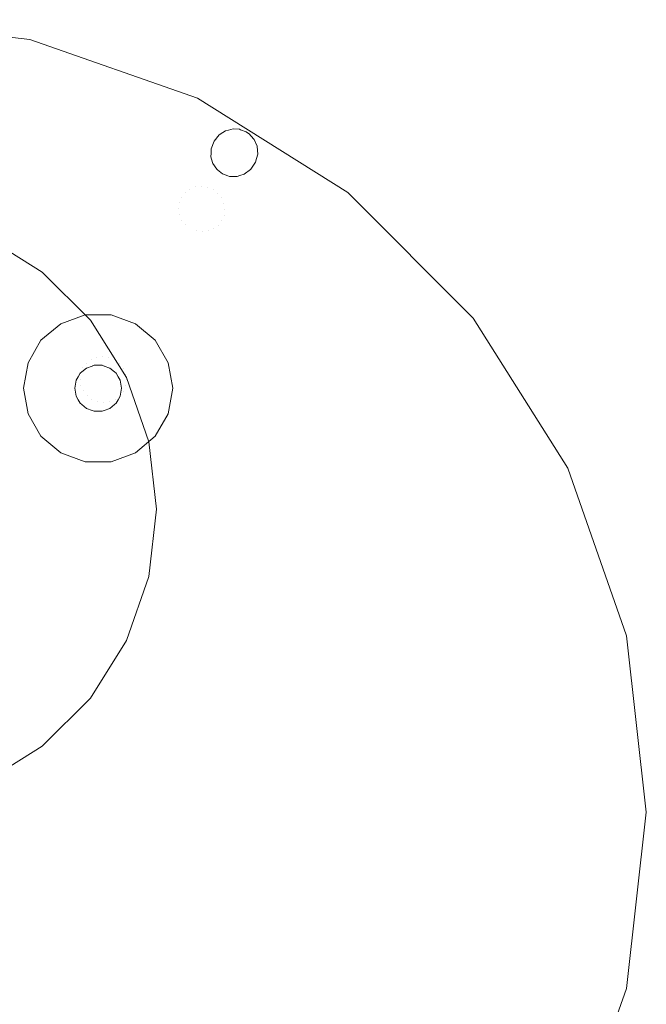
# Model space of a CAD drawing. Header units: millimetres. Extents: x -608 to 205, y -413 to 558.
# Tile 37 of 37: x 71 to 205, y 347 to 558. Entities that reach past the tile are written whole.
import ezdxf

# ---------------------------------------------------------------- set-up
doc = ezdxf.new("R2010")
doc.units = ezdxf.units.MM
doc.header["$LTSCALE"] = 25.4
doc.layers.add('None', color=7, linetype='Continuous', lineweight=5)

# ---------------------------------------------------------------- blocks, each defined once
blk = doc.blocks.new('Group-3-1')
at = {"layer": 'None', "color": 7, "linetype": 'Continuous', "lineweight": 5}
for points, invisible_edges in [([(35.24, 558.03), (73.06, 553.76), (109, 541.19), (35.24, 388.03)], 12), ([(73.06, 553.76, 6), (73.06, 553.76), (35.24, 558.03), (35.24, 558.03, 6)], 5), ([(109, 541.19, 6), (73.06, 553.76, 6), (35.24, 558.03, 6), (35.24, 388.03, 6)], 12), ([(109, 541.19, 6), (109, 541.19), (73.06, 553.76), (73.06, 553.76, 6)], 5), ([(109, 541.19), (141.23, 520.94), (168.15, 494.02), (35.24, 388.03)], 12), ([(168.15, 494.02, 6), (141.23, 520.94, 6), (109, 541.19, 6), (35.24, 388.03, 6)], 12), ([(141.23, 520.94, 6), (141.23, 520.94), (109, 541.19), (109, 541.19, 6)], 5), ([(109.87, 522.29, -190.94), (116.64, 534.59, -244), (115.68, 534.35, -244)], 9), ([(116.64, 534.59, -244), (109.87, 522.29, -190.94), (111.16, 522.11, -190.81)], 11), ([(111.16, 522.11, -190.81), (118.02, 534.51, -244), (116.64, 534.59, -244)], 9), ([(111.16, 522.11, -190.81), (118.27, 534.42, -244), (118.02, 534.51, -244)], 9), ([(118.27, 534.42, -244), (111.16, 522.11, -190.81), (112.36, 521.6, -190.76)], 11), ([(112.36, 521.6, -190.76), (119.49, 533.96, -244), (118.27, 534.42, -244)], 9), ([(115.68, 534.35, -244), (116.64, 534.59, -244), (118.02, 534.51, -244), (118.27, 534.42, -244)], 8), ([(115.68, 534.35, -244), (118.27, 534.42, -244), (119.49, 533.96, -244)], 9), ([(106.39, 520.92, -191.72), (113.65, 533.29, -244), (112.57, 531.98, -244)], 9), ([(113.65, 533.29, -244), (106.39, 520.92, -191.72), (107.4, 521.68, -191.41)], 11), ([(107.4, 521.68, -191.41), (114.48, 533.83, -244), (113.65, 533.29, -244)], 9), ([(114.48, 533.83, -244), (107.4, 521.68, -191.41), (108.59, 522.15, -191.14)], 11), ([(108.59, 522.15, -191.14), (115.68, 534.35, -244), (115.06, 534.19, -244)], 9), ([(115.68, 534.35, -244), (108.59, 522.15, -191.14), (109.87, 522.29, -190.94)], 11), ([(108.59, 522.15, -191.14), (115.06, 534.19, -244), (114.48, 533.83, -244)], 9), ([(120.15, 533.5, -244), (119.49, 533.96, -244), (112.36, 521.6, -190.76)], 10), ([(120.48, 533.12, -244), (120.15, 533.5, -244), (112.36, 521.6, -190.76)], 10), ([(112.36, 521.6, -190.76), (113.4, 520.81, -190.81), (120.48, 533.12, -244)], 11), ([(121.79, 530.87, -244), (112.57, 531.98, -244), (112.57, 531.98, -244), (113.65, 533.29, -244)], 9), ([(121.2, 532.29, -244), (120.48, 533.12, -244), (113.4, 520.81, -190.81)], 10), ([(113.65, 533.29, -244), (114.48, 533.83, -244), (121.79, 530.87, -244)], 10), ([(120.48, 533.12, -244), (114.48, 533.83, -244), (115.06, 534.19, -244), (115.68, 534.35, -244)], 9), ([(120.48, 533.12, -244), (121.2, 532.29, -244), (121.79, 530.87, -244), (114.48, 533.83, -244)], 12), ([(119.49, 533.96, -244), (120.15, 533.5, -244), (120.48, 533.12, -244), (115.68, 534.35, -244)], 12), ([(105.14, 518.75, -192.39), (111.96, 530.33, -244), (111.93, 529.4, -244)], 9), ([(111.96, 530.33, -244), (105.14, 518.75, -192.39), (105.61, 519.92, -192.06)], 11), ([(105.61, 519.92, -192.06), (112.57, 531.98, -244), (111.96, 530.33, -244)], 9), ([(112.57, 531.98, -244), (105.61, 519.92, -192.06), (106.39, 520.92, -191.72)], 11), ([(106.39, 520.92, -191.72), (112.57, 531.98, -244), (112.57, 531.98, -244)], 9), ([(111.93, 529.4, -244), (111.96, 530.33, -244), (112.57, 531.98, -244), (116.83, 524.41, -244)], 12), ([(112.57, 531.98, -244), (120.41, 525.91, -244), (119.05, 524.9, -244)], 9), ([(112.57, 531.98, -244), (121.18, 527.01, -244), (120.45, 525.94, -244), (120.41, 525.91, -244)], 9), ([(119.05, 524.9, -244), (118.12, 524.6, -244), (112.57, 531.98, -244)], 10), ([(112.57, 531.98, -244), (121.79, 530.87, -244), (121.81, 530.83, -244)], 9), ([(118.12, 524.6, -244), (117.5, 524.4, -244), (116.83, 524.41, -244), (112.57, 531.98, -244)], 12), ([(112.57, 531.98, -244), (121.68, 528.24, -244), (121.47, 527.44, -244), (121.18, 527.01, -244)], 9), ([(121.81, 530.83, -244), (121.93, 529.17, -244), (121.68, 528.24, -244), (112.57, 531.98, -244)], 12), ([(113.4, 520.81, -190.81), (114.2, 519.79, -190.94), (121.2, 532.29, -244)], 11), ([(121.79, 530.87, -244), (121.2, 532.29, -244), (114.2, 519.79, -190.94)], 10), ([(114.2, 519.79, -190.94), (114.71, 518.61, -191.14), (121.79, 530.87, -244)], 11), ([(121.81, 530.83, -244), (121.79, 530.87, -244), (114.71, 518.61, -191.14)], 10), ([(121.93, 529.17, -244), (121.81, 530.83, -244), (114.71, 518.61, -191.14)], 10), ([(104.99, 517.5, -192.7), (111.93, 529.4, -244), (111.9, 528.64, -244)], 9), ([(111.93, 529.4, -244), (104.99, 517.5, -192.7), (105.14, 518.75, -192.39)], 11), ([(104.99, 517.5, -192.7), (111.9, 528.64, -244), (112.06, 528.09, -244)], 9), ([(112.06, 528.09, -244), (105.17, 516.23, -192.97), (104.99, 517.5, -192.7)], 11), ([(105.17, 516.23, -192.97), (112.06, 528.09, -244), (112.34, 527.14, -244)], 9), ([(112.06, 528.09, -244), (111.9, 528.64, -244), (111.93, 529.4, -244), (116.83, 524.41, -244)], 12), ([(112.06, 528.09, -244), (115.54, 524.54, -244), (114.39, 524.95, -244), (113.3, 525.81, -244)], 9), ([(112.06, 528.09, -244), (116.83, 524.41, -244), (115.87, 524.42, -244), (115.54, 524.54, -244)], 9), ([(113.3, 525.81, -244), (113.15, 525.93, -244), (112.34, 527.14, -244), (112.06, 528.09, -244)], 8), ([(114.71, 518.61, -191.14), (114.9, 517.35, -191.41), (121.93, 529.17, -244)], 11), ([(114.9, 517.35, -191.41), (114.75, 516.09, -191.72), (121.68, 528.24, -244)], 11), ([(121.47, 527.44, -244), (121.68, 528.24, -244), (114.75, 516.09, -191.72)], 10), ([(121.68, 528.24, -244), (121.93, 529.17, -244), (114.9, 517.35, -191.41)], 10), ([(112.34, 527.14, -244), (105.69, 515.05, -193.18), (105.17, 516.23, -192.97)], 11), ([(105.69, 515.05, -193.18), (112.34, 527.14, -244), (113.15, 525.93, -244)], 9), ([(114.75, 516.09, -191.72), (114.27, 514.92, -192.06), (121.18, 527.01, -244)], 11), ([(120.45, 525.94, -244), (121.18, 527.01, -244), (114.27, 514.92, -192.06)], 10), ([(121.18, 527.01, -244), (121.47, 527.44, -244), (114.75, 516.09, -191.72)], 10), ([(105.69, 515.05, -193.18), (113.15, 525.93, -244), (113.3, 525.81, -244)], 9), ([(113.3, 525.81, -244), (106.49, 514.03, -193.31), (105.69, 515.05, -193.18)], 11), ([(106.49, 514.03, -193.31), (113.3, 525.81, -244), (114.39, 524.95, -244)], 9), ([(114.39, 524.95, -244), (107.53, 513.24, -193.35), (106.49, 514.03, -193.31)], 11), ([(108.73, 512.73, -193.31), (107.53, 513.24, -193.35), (114.39, 524.95, -244)], 11), ([(114.39, 524.95, -244), (115.54, 524.54, -244), (108.73, 512.73, -193.31)], 10), ([(110.02, 512.55, -193.18), (108.73, 512.73, -193.31), (115.54, 524.54, -244)], 11), ([(115.54, 524.54, -244), (115.87, 524.42, -244), (110.02, 512.55, -193.18)], 10), ([(115.87, 524.42, -244), (116.83, 524.41, -244), (110.02, 512.55, -193.18)], 10), ([(111.3, 512.7, -192.97), (110.02, 512.55, -193.18), (116.83, 524.41, -244)], 11), ([(112.49, 513.17, -192.7), (111.3, 512.7, -192.97), (118.12, 524.6, -244)], 11), ([(117.5, 524.4, -244), (118.12, 524.6, -244), (111.3, 512.7, -192.97)], 10), ([(116.83, 524.41, -244), (117.5, 524.4, -244), (111.3, 512.7, -192.97)], 10), ([(113.5, 513.92, -192.39), (112.49, 513.17, -192.7), (119.05, 524.9, -244)], 11), ([(118.12, 524.6, -244), (119.05, 524.9, -244), (112.49, 513.17, -192.7)], 10), ([(114.27, 514.92, -192.06), (113.5, 513.92, -192.39), (120.41, 525.91, -244)], 11), ([(119.05, 524.9, -244), (120.41, 525.91, -244), (113.5, 513.92, -192.39)], 10), ([(120.41, 525.91, -244), (120.45, 525.94, -244), (114.27, 514.92, -192.06)], 10), ([(92.64, 494.53, -72.11), (108.59, 522.15, -191.14), (107.4, 521.68, -191.41), (91.45, 494.06, -72.38)], 15), ([(93.92, 494.67, -71.91), (109.87, 522.29, -190.94), (108.59, 522.15, -191.14), (92.64, 494.53, -72.11)], 15), ([(95.21, 494.49, -71.78), (111.16, 522.11, -190.81), (109.87, 522.29, -190.94), (93.92, 494.67, -71.91)], 15), ([(96.41, 493.98, -71.74), (112.36, 521.6, -190.76), (111.16, 522.11, -190.81), (95.21, 494.49, -71.78)], 15), ([(89.67, 492.3, -73.03), (105.61, 519.92, -192.06), (105.14, 518.75, -192.39), (89.19, 491.13, -73.36)], 15), ([(90.44, 493.3, -72.69), (106.39, 520.92, -191.72), (105.61, 519.92, -192.06), (89.67, 492.3, -73.03)], 15), ([(91.45, 494.06, -72.38), (107.4, 521.68, -191.41), (106.39, 520.92, -191.72), (90.44, 493.3, -72.69)], 15), ([(97.45, 493.19, -71.78), (113.4, 520.81, -190.81), (112.36, 521.6, -190.76), (96.41, 493.98, -71.74)], 15), ([(98.25, 492.17, -71.91), (114.2, 519.79, -190.94), (113.4, 520.81, -190.81), (97.45, 493.19, -71.78)], 15), ([(98.77, 490.99, -72.11), (114.71, 518.61, -191.14), (114.2, 519.79, -190.94), (98.25, 492.17, -71.91)], 15), ([(168.15, 494.02, 6), (168.15, 494.02), (141.23, 520.94), (141.23, 520.94, 6)], 5), ([(89.19, 491.13, -73.36), (105.14, 518.75, -192.39), (104.99, 517.5, -192.7), (89.04, 489.88, -73.68)], 15), ([(98.95, 489.73, -72.38), (114.9, 517.35, -191.41), (114.71, 518.61, -191.14), (98.77, 490.99, -72.11)], 15), ([(89.04, 489.88, -73.68), (104.99, 517.5, -192.7), (105.17, 516.23, -192.97), (89.23, 488.61, -73.94)], 15), ([(89.23, 488.61, -73.94), (105.17, 516.23, -192.97), (105.69, 515.05, -193.18), (89.74, 487.43, -74.15)], 15), ([(98.33, 487.3, -73.03), (114.27, 514.92, -192.06), (114.75, 516.09, -191.72), (98.8, 488.47, -72.69)], 15), ([(98.8, 488.47, -72.69), (114.75, 516.09, -191.72), (114.9, 517.35, -191.41), (98.95, 489.73, -72.38)], 15), ([(89.74, 487.43, -74.15), (105.69, 515.05, -193.18), (106.49, 514.03, -193.31), (90.54, 486.41, -74.28)], 15), ([(90.54, 486.41, -74.28), (106.49, 514.03, -193.31), (107.53, 513.24, -193.35), (91.58, 485.62, -74.32)], 15), ([(96.54, 485.55, -73.68), (112.49, 513.17, -192.7), (113.5, 513.92, -192.39), (97.55, 486.3, -73.36)], 15), ([(97.55, 486.3, -73.36), (113.5, 513.92, -192.39), (114.27, 514.92, -192.06), (98.33, 487.3, -73.03)], 15), ([(91.58, 485.62, -74.32), (107.53, 513.24, -193.35), (108.73, 512.73, -193.31), (92.78, 485.11, -74.28)], 15), ([(92.78, 485.11, -74.28), (108.73, 512.73, -193.31), (110.02, 512.55, -193.18), (94.07, 484.93, -74.15)], 15), ([(94.07, 484.93, -74.15), (110.02, 512.55, -193.18), (111.3, 512.7, -192.97), (95.35, 485.08, -73.94)], 15), ([(95.35, 485.08, -73.94), (111.3, 512.7, -192.97), (112.49, 513.17, -192.7), (96.54, 485.55, -73.68)], 15), ([(84.96, 494.71), (79.74, 492.81), (75.48, 489.24), (87.74, 478.96)], 12), ([(86.46, 483.73, -8), (85.24, 483.29, -8), (79.74, 492.81, -8), (84.96, 494.71, -8)], 10), ([(84.96, 494.71), (84.96, 494.71, -8), (79.74, 492.81, -8), (79.74, 492.81)], 5), ([(84.96, 494.71, -8), (86.87, 483.88, -8), (86.46, 483.73, -8)], 9), ([(87.74, 483.88, -8), (86.87, 483.88, -8), (84.96, 494.71, -8), (90.51, 494.71, -8)], 10), ([(90.51, 494.71), (90.51, 494.71, -8), (84.96, 494.71, -8), (84.96, 494.71)], 5), ([(95.74, 492.81), (90.51, 494.71), (84.96, 494.71), (87.74, 478.96)], 12), ([(87.45, 485.53, -33.34), (92.64, 494.53, -72.11), (91.45, 494.06, -72.38), (86.26, 485.06, -33.61)], 15), ([(88.73, 485.67, -33.13), (93.92, 494.67, -71.91), (92.64, 494.53, -72.11), (87.45, 485.53, -33.34)], 15), ([(90.51, 494.71, -8), (88.6, 483.88, -8), (87.74, 483.88, -8)], 9), ([(89.01, 483.73, -8), (88.6, 483.88, -8), (90.51, 494.71, -8)], 10), ([(90.01, 485.49, -33), (95.21, 494.49, -71.78), (93.92, 494.67, -71.91), (88.73, 485.67, -33.13)], 15), ([(90.51, 494.71, -8), (95.74, 492.81, -8), (90.24, 483.29, -8), (89.01, 483.73, -8)], 10), ([(91.22, 484.98, -32.95), (96.41, 493.98, -71.74), (95.21, 494.49, -71.78), (90.01, 485.49, -33)], 15), ([(95.74, 492.81), (95.74, 492.81, -8), (90.51, 494.71, -8), (90.51, 494.71)], 5), ([(168.15, 494.02), (188.4, 461.79), (200.97, 425.85), (35.24, 388.03)], 12), ([(35.24, 388.03, 6), (200.97, 425.85, 6), (188.4, 461.79, 6), (168.15, 494.02, 6)], 9), ([(75.48, 489.24, -8), (79.74, 492.81, -8), (85.24, 483.29, -8), (84.24, 482.45, -8)], 10), ([(79.74, 492.81), (79.74, 492.81, -8), (75.48, 489.24, -8), (75.48, 489.24)], 5), ([(84.47, 483.31, -34.27), (89.67, 492.3, -73.03), (89.19, 491.13, -73.36), (84, 482.14, -34.61)], 15), ([(85.25, 484.3, -33.93), (90.44, 493.3, -72.69), (89.67, 492.3, -73.03), (84.47, 483.31, -34.27)], 15), ([(86.26, 485.06, -33.61), (91.45, 494.06, -72.38), (90.44, 493.3, -72.69), (85.25, 484.3, -33.93)], 15), ([(102.77, 484.43), (99.99, 489.24), (95.74, 492.81), (87.74, 478.96)], 12), ([(91.23, 482.45, -8), (90.24, 483.29, -8), (95.74, 492.81, -8), (99.99, 489.24, -8)], 10), ([(92.25, 484.19, -33), (97.45, 493.19, -71.78), (96.41, 493.98, -71.74), (91.22, 484.98, -32.95)], 15), ([(93.06, 483.17, -33.13), (98.25, 492.17, -71.91), (97.45, 493.19, -71.78), (92.25, 484.19, -33)], 15), ([(93.57, 481.99, -33.34), (98.77, 490.99, -72.11), (98.25, 492.17, -71.91), (93.06, 483.17, -33.13)], 15), ([(99.99, 489.24), (99.99, 489.24, -8), (95.74, 492.81, -8), (95.74, 492.81)], 5), ([(188.4, 461.79, 6), (188.4, 461.79), (168.15, 494.02), (168.15, 494.02, 6)], 5), ([(84, 482.14, -34.61), (89.19, 491.13, -73.36), (89.04, 489.88, -73.68), (83.85, 480.88, -34.93)], 15), ([(93.76, 480.73, -33.61), (98.95, 489.73, -72.38), (98.77, 490.99, -72.11), (93.57, 481.99, -33.34)], 15), ([(75.48, 489.24), (72.7, 484.43), (71.74, 478.96), (87.74, 478.96)], 12), ([(83.47, 481.42, -8), (83.04, 480.67, -8), (72.7, 484.43, -8), (75.48, 489.24, -8)], 10), ([(75.48, 489.24), (75.48, 489.24, -8), (72.7, 484.43, -8), (72.7, 484.43)], 5), ([(75.48, 489.24, -8), (83.91, 482.17, -8), (83.47, 481.42, -8)], 9), ([(84.24, 482.45, -8), (83.91, 482.17, -8), (75.48, 489.24, -8)], 10), ([(83.85, 480.88, -34.93), (89.04, 489.88, -73.68), (89.23, 488.61, -73.94), (84.04, 479.62, -35.2)], 15), ([(84.04, 479.62, -35.2), (89.23, 488.61, -73.94), (89.74, 487.43, -74.15), (84.55, 478.44, -35.41)], 15), ([(99.99, 489.24, -8), (91.57, 482.17, -8), (91.23, 482.45, -8)], 9), ([(92, 481.42, -8), (91.57, 482.17, -8), (99.99, 489.24, -8)], 10), ([(99.99, 489.24, -8), (102.77, 484.43, -8), (92.43, 480.67, -8), (92, 481.42, -8)], 10), ([(93.13, 478.31, -34.27), (98.33, 487.3, -73.03), (98.8, 488.47, -72.69), (93.61, 479.47, -33.93)], 15), ([(93.61, 479.47, -33.93), (98.8, 488.47, -72.69), (98.95, 489.73, -72.38), (93.76, 480.73, -33.61)], 15), ([(102.77, 484.43), (102.77, 484.43, -8), (99.99, 489.24, -8), (99.99, 489.24)], 5), ([(84.55, 478.44, -35.41), (89.74, 487.43, -74.15), (90.54, 486.41, -74.28), (85.35, 477.42, -35.54)], 15), ([(85.35, 477.42, -35.54), (90.54, 486.41, -74.28), (91.58, 485.62, -74.32), (86.39, 476.63, -35.59)], 15), ([(91.35, 476.55, -34.93), (96.54, 485.55, -73.68), (97.55, 486.3, -73.36), (92.36, 477.31, -34.61)], 15), ([(92.36, 477.31, -34.61), (97.55, 486.3, -73.36), (98.33, 487.3, -73.03), (93.13, 478.31, -34.27)], 15), ([(82.96, 480.24, -8), (82.74, 478.96, -8), (71.74, 478.96, -8), (72.7, 484.43, -8)], 10), ([(72.7, 484.43), (72.7, 484.43, -8), (71.74, 478.96, -8), (71.74, 478.96)], 5), ([(72.7, 484.43, -8), (83.04, 480.67, -8), (82.96, 480.24, -8)], 9), ([(85.25, 484.3, -33.93), (84.22, 482.52, -24.34), (85.25, 483.32, -24.29)], 11), ([(84.22, 482.52, -24.34), (85.25, 484.3, -33.93), (84.47, 483.31, -34.27)], 11), ([(85.24, 483.29, -8), (86.46, 483.73, -8), (86.46, 483.81, -24.25)], 10), ([(86.46, 483.81, -24.25), (85.25, 483.32, -24.29), (85.24, 483.29, -8)], 11), ([(86.26, 485.06, -33.61), (85.25, 483.32, -24.29), (86.46, 483.81, -24.25)], 11), ([(85.25, 483.32, -24.29), (86.26, 485.06, -33.61), (85.25, 484.3, -33.93)], 11), ([(86.46, 483.81, -24.25), (87.45, 485.53, -33.34), (86.26, 485.06, -33.61)], 11), ([(86.39, 476.63, -35.59), (91.58, 485.62, -74.32), (92.78, 485.11, -74.28), (87.59, 476.12, -35.54)], 15), ([(87.45, 485.53, -33.34), (86.46, 483.81, -24.25), (87.75, 483.98, -24.21)], 11), ([(87.75, 483.98, -24.21), (86.46, 483.81, -24.25), (86.87, 483.88, -8)], 11), ([(86.46, 483.81, -24.25), (86.46, 483.73, -8), (86.87, 483.88, -8)], 9), ([(86.87, 483.88, -8), (87.74, 483.88, -8), (87.75, 483.98, -24.21)], 10), ([(87.75, 483.98, -24.21), (88.73, 485.67, -33.13), (87.45, 485.53, -33.34)], 11), ([(87.59, 476.12, -35.54), (92.78, 485.11, -74.28), (94.07, 484.93, -74.15), (88.88, 475.94, -35.41)], 15), ([(102.77, 473.49), (103.74, 478.96), (102.77, 484.43), (87.74, 478.96)], 12), ([(87.75, 483.98, -24.21), (87.74, 483.88, -8), (88.6, 483.88, -8)], 9), ([(88.73, 485.67, -33.13), (87.75, 483.98, -24.21), (89.04, 483.81, -24.19)], 11), ([(88.6, 483.88, -8), (89.04, 483.81, -24.19), (87.75, 483.98, -24.21)], 11), ([(88.6, 483.88, -8), (89.01, 483.73, -8), (89.04, 483.81, -24.19)], 10), ([(89.04, 483.81, -24.19), (90.01, 485.49, -33), (88.73, 485.67, -33.13)], 11), ([(88.88, 475.94, -35.41), (94.07, 484.93, -74.15), (95.35, 485.08, -73.94), (90.16, 476.09, -35.2)], 15), ([(90.25, 483.31, -24.18), (89.04, 483.81, -24.19), (89.01, 483.73, -8)], 11), ([(89.01, 483.73, -8), (90.24, 483.29, -8), (90.25, 483.31, -24.18)], 10), ([(90.01, 485.49, -33), (89.04, 483.81, -24.19), (90.25, 483.31, -24.18)], 11), ([(90.25, 483.31, -24.18), (91.22, 484.98, -32.95), (90.01, 485.49, -33)], 11), ([(90.16, 476.09, -35.2), (95.35, 485.08, -73.94), (96.54, 485.55, -73.68), (91.35, 476.55, -34.93)], 15), ([(92.25, 484.19, -33), (91.22, 484.98, -32.95), (90.25, 483.31, -24.18)], 11), ([(90.25, 483.31, -24.18), (91.28, 482.52, -24.19), (92.25, 484.19, -33)], 11), ([(93.06, 483.17, -33.13), (92.25, 484.19, -33), (91.28, 482.52, -24.19)], 11), ([(92.51, 480.24, -8), (92.43, 480.67, -8), (102.77, 484.43, -8)], 10), ([(102.77, 484.43, -8), (103.74, 478.96, -8), (92.74, 478.96, -8), (92.51, 480.24, -8)], 10), ([(103.74, 478.96), (103.74, 478.96, -8), (102.77, 484.43, -8), (102.77, 484.43)], 5), ([(84, 482.14, -34.61), (82.93, 480.29, -24.45), (83.43, 481.49, -24.4)], 11), ([(82.93, 480.29, -24.45), (84, 482.14, -34.61), (83.85, 480.88, -34.93)], 11), ([(84.47, 483.31, -34.27), (83.43, 481.49, -24.4), (84.22, 482.52, -24.34)], 11), ([(83.43, 481.49, -24.4), (84.47, 483.31, -34.27), (84, 482.14, -34.61)], 11), ([(83.91, 482.17, -8), (84.22, 482.52, -24.34), (83.43, 481.49, -24.4)], 11), ([(83.43, 481.49, -24.4), (83.47, 481.42, -8), (83.91, 482.17, -8)], 9), ([(83.91, 482.17, -8), (84.24, 482.45, -8), (84.22, 482.52, -24.34)], 10), ([(85.25, 483.32, -24.29), (84.22, 482.52, -24.34), (84.24, 482.45, -8)], 11), ([(84.24, 482.45, -8), (85.24, 483.29, -8), (85.25, 483.32, -24.29)], 10), ([(90.25, 483.31, -24.18), (90.24, 483.29, -8), (91.23, 482.45, -8)], 9), ([(91.23, 482.45, -8), (91.28, 482.52, -24.19), (90.25, 483.31, -24.18)], 11), ([(91.28, 482.52, -24.19), (91.23, 482.45, -8), (91.57, 482.17, -8)], 9), ([(91.28, 482.52, -24.19), (92.08, 481.48, -24.21), (93.06, 483.17, -33.13)], 11), ([(92.08, 481.48, -24.21), (91.28, 482.52, -24.19), (91.57, 482.17, -8)], 11), ([(91.57, 482.17, -8), (92, 481.42, -8), (92.08, 481.48, -24.21)], 10), ([(93.57, 481.99, -33.34), (93.06, 483.17, -33.13), (92.08, 481.48, -24.21)], 11), ([(92.08, 481.48, -24.21), (92.58, 480.28, -24.25), (93.57, 481.99, -33.34)], 11), ([(93.76, 480.73, -33.61), (93.57, 481.99, -33.34), (92.58, 480.28, -24.25)], 11), ([(82.74, 478.96, -8), (82.96, 480.24, -8), (82.93, 480.29, -24.45)], 10), ([(82.93, 480.29, -24.45), (82.76, 479, -24.5), (82.74, 478.96, -8)], 11), ([(83.85, 480.88, -34.93), (82.76, 479, -24.5), (82.93, 480.29, -24.45)], 11), ([(82.76, 479, -24.5), (83.85, 480.88, -34.93), (84.04, 479.62, -35.2)], 11), ([(84.04, 479.62, -35.2), (82.93, 477.71, -24.55), (82.76, 479, -24.5)], 11), ([(83.43, 481.49, -24.4), (82.93, 480.29, -24.45), (83.04, 480.67, -8)], 11), ([(82.93, 480.29, -24.45), (82.96, 480.24, -8), (83.04, 480.67, -8)], 9), ([(82.93, 477.71, -24.55), (84.04, 479.62, -35.2), (84.55, 478.44, -35.41)], 11), ([(83.04, 480.67, -8), (83.47, 481.42, -8), (83.43, 481.49, -24.4)], 10), ([(92.08, 481.48, -24.21), (92, 481.42, -8), (92.43, 480.67, -8)], 9), ([(92.43, 480.67, -8), (92.58, 480.28, -24.25), (92.08, 481.48, -24.21)], 11), ([(92.43, 480.67, -8), (92.51, 480.24, -8), (92.58, 480.28, -24.25)], 10), ([(92.58, 480.28, -24.25), (92.51, 480.24, -8), (92.74, 478.96, -8)], 9), ([(92.58, 480.28, -24.25), (92.75, 478.99, -24.29), (93.76, 480.73, -33.61)], 11), ([(92.74, 478.96, -8), (92.75, 478.99, -24.29), (92.58, 480.28, -24.25)], 11), ([(93.61, 479.47, -33.93), (93.76, 480.73, -33.61), (92.75, 478.99, -24.29)], 11), ([(72.7, 473.49, -8), (71.74, 478.96, -8), (82.74, 478.96, -8), (82.96, 477.67, -8)], 10), ([(71.74, 478.96), (71.74, 478.96, -8), (72.7, 473.49, -8), (72.7, 473.49)], 5), ([(71.74, 478.96), (72.7, 473.49), (75.48, 468.67), (87.74, 478.96)], 12), ([(82.96, 477.67, -8), (83.04, 477.25, -8), (72.7, 473.49, -8)], 10), ([(75.48, 468.67), (79.74, 465.1), (84.96, 463.2), (87.74, 478.96)], 12), ([(82.96, 477.67, -8), (82.74, 478.96, -8), (82.76, 479, -24.5)], 10), ([(82.76, 479, -24.5), (82.93, 477.71, -24.55), (82.96, 477.67, -8)], 11), ([(84.55, 478.44, -35.41), (83.43, 476.5, -24.58), (82.93, 477.71, -24.55)], 11), ([(83.04, 477.25, -8), (82.93, 477.71, -24.55), (83.43, 476.5, -24.58)], 11), ([(83.04, 477.25, -8), (82.96, 477.67, -8), (82.93, 477.71, -24.55)], 10), ([(83.43, 476.5, -24.58), (84.55, 478.44, -35.41), (85.35, 477.42, -35.54)], 11), ([(85.35, 477.42, -35.54), (84.23, 475.47, -24.6), (83.43, 476.5, -24.58)], 11), ([(84.23, 475.47, -24.6), (85.35, 477.42, -35.54), (86.39, 476.63, -35.59)], 11), ([(87.74, 478.96), (84.96, 463.2), (90.51, 463.2), (95.74, 465.1)], 9), ([(95.74, 465.1), (99.99, 468.67), (102.77, 473.49), (87.74, 478.96)], 12), ([(92.36, 477.31, -34.61), (93.13, 478.31, -34.27), (92.09, 476.49, -24.4)], 11), ([(92.58, 477.69, -24.34), (92.09, 476.49, -24.4), (93.13, 478.31, -34.27)], 11), ([(92.09, 476.49, -24.4), (92.58, 477.69, -24.34), (92.43, 477.25, -8)], 11), ([(92.58, 477.69, -24.34), (92.51, 477.67, -8), (92.43, 477.25, -8)], 9), ([(102.77, 473.49, -8), (92.43, 477.25, -8), (92.51, 477.67, -8)], 9), ([(92.51, 477.67, -8), (92.58, 477.69, -24.34), (92.75, 478.99, -24.29)], 11), ([(92.75, 478.99, -24.29), (92.74, 478.96, -8), (92.51, 477.67, -8)], 9), ([(92.51, 477.67, -8), (92.74, 478.96, -8), (103.74, 478.96, -8), (102.77, 473.49, -8)], 10), ([(93.13, 478.31, -34.27), (93.61, 479.47, -33.93), (92.58, 477.69, -24.34)], 11), ([(92.75, 478.99, -24.29), (92.58, 477.69, -24.34), (93.61, 479.47, -33.93)], 11), ([(102.77, 473.49), (102.77, 473.49, -8), (103.74, 478.96, -8), (103.74, 478.96)], 5), ([(72.7, 473.49, -8), (83.04, 477.25, -8), (83.47, 476.5, -8)], 9), ([(83.47, 476.5, -8), (83.91, 475.74, -8), (75.48, 468.67, -8), (72.7, 473.49, -8)], 10), ([(75.48, 468.67, -8), (83.91, 475.74, -8), (84.24, 475.47, -8)], 9), ([(84.24, 475.47, -8), (85.24, 474.63, -8), (79.74, 465.1, -8), (75.48, 468.67, -8)], 10), ([(83.43, 476.5, -24.58), (83.47, 476.5, -8), (83.04, 477.25, -8)], 9), ([(83.43, 476.5, -24.58), (84.23, 475.47, -24.6), (83.91, 475.74, -8)], 11), ([(83.91, 475.74, -8), (83.47, 476.5, -8), (83.43, 476.5, -24.58)], 10), ([(84.23, 475.47, -24.6), (84.24, 475.47, -8), (83.91, 475.74, -8)], 9), ([(86.39, 476.63, -35.59), (85.26, 474.67, -24.61), (84.23, 475.47, -24.6)], 11), ([(85.24, 474.63, -8), (84.24, 475.47, -8), (84.23, 475.47, -24.6)], 10), ([(84.23, 475.47, -24.6), (85.26, 474.67, -24.61), (85.24, 474.63, -8)], 11), ([(86.47, 474.17, -24.6), (85.26, 474.67, -24.61), (86.39, 476.63, -35.59)], 11), ([(86.39, 476.63, -35.59), (87.59, 476.12, -35.54), (86.47, 474.17, -24.6)], 11), ([(87.76, 474, -24.58), (86.47, 474.17, -24.6), (87.59, 476.12, -35.54)], 11), ([(87.59, 476.12, -35.54), (88.88, 475.94, -35.41), (87.76, 474, -24.58)], 11), ([(89.05, 474.17, -24.55), (87.76, 474, -24.58), (88.88, 475.94, -35.41)], 11), ([(88.88, 475.94, -35.41), (90.16, 476.09, -35.2), (89.05, 474.17, -24.55)], 11), ([(90.26, 474.67, -24.5), (89.05, 474.17, -24.55), (90.16, 476.09, -35.2)], 11), ([(90.16, 476.09, -35.2), (91.35, 476.55, -34.93), (90.26, 474.67, -24.5)], 11), ([(91.29, 475.46, -24.45), (91.23, 475.47, -8), (90.24, 474.63, -8)], 9), ([(99.99, 468.67, -8), (95.74, 465.1, -8), (90.24, 474.63, -8), (91.23, 475.47, -8)], 10), ([(90.24, 474.63, -8), (90.26, 474.67, -24.5), (91.29, 475.46, -24.45)], 11), ([(91.29, 475.46, -24.45), (90.26, 474.67, -24.5), (91.35, 476.55, -34.93)], 11), ([(91.57, 475.74, -8), (91.23, 475.47, -8), (91.29, 475.46, -24.45)], 10), ([(91.23, 475.47, -8), (91.57, 475.74, -8), (99.99, 468.67, -8)], 10), ([(91.35, 476.55, -34.93), (92.36, 477.31, -34.61), (91.29, 475.46, -24.45)], 11), ([(92.09, 476.49, -24.4), (91.29, 475.46, -24.45), (92.36, 477.31, -34.61)], 11), ([(91.57, 475.74, -8), (91.29, 475.46, -24.45), (92.09, 476.49, -24.4)], 11), ([(92.09, 476.49, -24.4), (92, 476.5, -8), (91.57, 475.74, -8)], 9), ([(102.77, 473.49, -8), (99.99, 468.67, -8), (91.57, 475.74, -8), (92, 476.5, -8)], 10), ([(92.43, 477.25, -8), (92, 476.5, -8), (92.09, 476.49, -24.4)], 10), ([(92, 476.5, -8), (92.43, 477.25, -8), (102.77, 473.49, -8)], 10), ([(72.7, 473.49), (72.7, 473.49, -8), (75.48, 468.67, -8), (75.48, 468.67)], 5), ([(84.96, 463.2, -8), (79.74, 465.1, -8), (85.24, 474.63, -8), (86.46, 474.18, -8)], 10), ([(86.46, 474.18, -8), (86.87, 474.03, -8), (84.96, 463.2, -8)], 10), ([(84.96, 463.2, -8), (86.87, 474.03, -8), (87.74, 474.03, -8)], 9), ([(87.74, 474.03, -8), (88.6, 474.03, -8), (90.51, 463.2, -8), (84.96, 463.2, -8)], 10), ([(85.24, 474.63, -8), (85.26, 474.67, -24.61), (86.47, 474.17, -24.6)], 11), ([(86.47, 474.17, -24.6), (86.46, 474.18, -8), (85.24, 474.63, -8)], 9), ([(86.87, 474.03, -8), (86.46, 474.18, -8), (86.47, 474.17, -24.6)], 10), ([(86.87, 474.03, -8), (86.47, 474.17, -24.6), (87.76, 474, -24.58)], 11), ([(87.76, 474, -24.58), (87.74, 474.03, -8), (86.87, 474.03, -8)], 9), ([(88.6, 474.03, -8), (87.74, 474.03, -8), (87.76, 474, -24.58)], 10), ([(87.76, 474, -24.58), (89.05, 474.17, -24.55), (88.6, 474.03, -8)], 11), ([(89.05, 474.17, -24.55), (89.01, 474.18, -8), (88.6, 474.03, -8)], 9), ([(90.51, 463.2, -8), (88.6, 474.03, -8), (89.01, 474.18, -8)], 9), ([(89.01, 474.18, -8), (89.05, 474.17, -24.55), (90.26, 474.67, -24.5)], 11), ([(90.26, 474.67, -24.5), (90.24, 474.63, -8), (89.01, 474.18, -8)], 9), ([(89.01, 474.18, -8), (90.24, 474.63, -8), (95.74, 465.1, -8), (90.51, 463.2, -8)], 10), ([(99.99, 468.67), (99.99, 468.67, -8), (102.77, 473.49, -8), (102.77, 473.49)], 5), ([(75.48, 468.67), (75.48, 468.67, -8), (79.74, 465.1, -8), (79.74, 465.1)], 5), ([(95.74, 465.1), (95.74, 465.1, -8), (99.99, 468.67, -8), (99.99, 468.67)], 5), ([(79.74, 465.1), (79.74, 465.1, -8), (84.96, 463.2, -8), (84.96, 463.2)], 5), ([(90.51, 463.2), (90.51, 463.2, -8), (95.74, 465.1, -8), (95.74, 465.1)], 5), ([(84.96, 463.2), (84.96, 463.2, -8), (90.51, 463.2, -8), (90.51, 463.2)], 5), ([(200.97, 425.85, 6), (200.97, 425.85), (188.4, 461.79), (188.4, 461.79, 6)], 5), ([(200.97, 425.85), (205.24, 388.03), (200.97, 350.2), (35.24, 388.03)], 12), ([(200.97, 350.2, 6), (205.24, 388.03, 6), (200.97, 425.85, 6), (35.24, 388.03, 6)], 12), ([(205.24, 388.03, 6), (205.24, 388.03), (200.97, 425.85), (200.97, 425.85, 6)], 5), ([(35.24, 388.03), (200.97, 350.2), (188.4, 314.26), (168.15, 282.03)], 9), ([(168.15, 282.03), (141.23, 255.11), (109, 234.86), (35.24, 388.03)], 12), ([(109, 234.86), (73.06, 222.29), (35.24, 218.03), (35.24, 388.03)], 12), ([(35.24, 218.03, 6), (73.06, 222.29, 6), (109, 234.86, 6), (35.24, 388.03, 6)], 12), ([(109, 234.86, 6), (141.23, 255.11, 6), (168.15, 282.03, 6), (35.24, 388.03, 6)], 12), ([(168.15, 282.03, 6), (188.4, 314.26, 6), (200.97, 350.2, 6), (35.24, 388.03, 6)], 12), ([(200.97, 350.2, 6), (200.97, 350.2), (205.24, 388.03), (205.24, 388.03, 6)], 5), ([(188.4, 314.26, 6), (188.4, 314.26), (200.97, 350.2), (200.97, 350.2, 6)], 5)]:
    blk.add_3dface(points, dxfattribs=dict(at, invisible_edges=invisible_edges))
blk = doc.blocks.new('Group-5-1')
at = {"layer": 'None', "color": 7, "linetype": 'Continuous', "lineweight": 5}
for points, invisible_edges in [([(7.03, 511.59, 6), (20.77, 516.4, 6), (35.24, 518.03, 6), (35.24, 453.03, 6)], 12), ([(35.24, 518.03, 12), (20.77, 516.4, 12), (7.03, 511.59, 12), (35.24, 453.03, 12)], 12), ([(35.24, 518.03, 12), (35.24, 518.03, 6), (20.77, 516.4, 6), (20.77, 516.4, 12)], 5), ([(35.24, 518.03, 6), (49.7, 516.4, 6), (63.44, 511.59, 6), (35.24, 453.03, 6)], 12), ([(49.7, 516.4, 12), (49.7, 516.4, 6), (35.24, 518.03, 6), (35.24, 518.03, 12)], 5), ([(63.44, 511.59, 12), (49.7, 516.4, 12), (35.24, 518.03, 12), (35.24, 453.03, 12)], 12), ([(20.77, 516.4, 12), (20.77, 516.4, 6), (7.03, 511.59, 6), (7.03, 511.59, 12)], 5), ([(63.44, 511.59, 12), (63.44, 511.59, 6), (49.7, 516.4, 6), (49.7, 516.4, 12)], 5), ([(-15.58, 493.55, 6), (-5.29, 503.84, 6), (7.03, 511.59, 6), (35.24, 453.03, 6)], 12), ([(7.03, 511.59, 12), (-5.29, 503.84, 12), (-15.58, 493.55, 12), (35.24, 453.03, 12)], 12), ([(7.03, 511.59, 12), (7.03, 511.59, 6), (-5.29, 503.84, 6), (-5.29, 503.84, 12)], 5), ([(63.44, 511.59, 6), (75.76, 503.84, 6), (86.06, 493.55, 6), (35.24, 453.03, 6)], 12), ([(86.06, 493.55, 12), (75.76, 503.84, 12), (63.44, 511.59, 12), (35.24, 453.03, 12)], 12), ([(75.76, 503.84, 12), (75.76, 503.84, 6), (63.44, 511.59, 6), (63.44, 511.59, 12)], 5), ([(-5.29, 503.84, 12), (-5.29, 503.84, 6), (-15.58, 493.55, 6), (-15.58, 493.55, 12)], 5), ([(86.06, 493.55, 12), (86.06, 493.55, 6), (75.76, 503.84, 6), (75.76, 503.84, 12)], 5), ([(-28.13, 467.49, 6), (-23.33, 481.23, 6), (-15.58, 493.55, 6), (35.24, 453.03, 6)], 12), ([(-15.58, 493.55, 12), (-23.33, 481.23, 12), (-28.13, 467.49, 12), (35.24, 453.03, 12)], 12), ([(-15.58, 493.55, 12), (-15.58, 493.55, 6), (-23.33, 481.23, 6), (-23.33, 481.23, 12)], 5), ([(86.06, 493.55, 6), (93.8, 481.23, 6), (98.61, 467.49, 6), (35.24, 453.03, 6)], 12), ([(35.24, 453.03, 12), (98.61, 467.49, 12), (93.8, 481.23, 12), (86.06, 493.55, 12)], 9), ([(93.8, 481.23, 12), (93.8, 481.23, 6), (86.06, 493.55, 6), (86.06, 493.55, 12)], 5), ([(-23.33, 481.23, 12), (-23.33, 481.23, 6), (-28.13, 467.49, 6), (-28.13, 467.49, 12)], 5), ([(98.61, 467.49, 12), (98.61, 467.49, 6), (93.8, 481.23, 6), (93.8, 481.23, 12)], 5), ([(-28.13, 438.56, 6), (-29.76, 453.03, 6), (-28.13, 467.49, 6), (35.24, 453.03, 6)], 12), ([(-28.13, 467.49, 12), (-28.13, 467.49, 6), (-29.76, 453.03, 6), (-29.76, 453.03, 12)], 5), ([(-28.13, 467.49, 12), (-29.76, 453.03, 12), (-28.13, 438.56, 12), (35.24, 453.03, 12)], 12), ([(98.61, 467.49, 6), (100.24, 453.03, 6), (98.61, 438.56, 6), (35.24, 453.03, 6)], 12), ([(98.61, 438.56, 12), (100.24, 453.03, 12), (98.61, 467.49, 12), (35.24, 453.03, 12)], 12), ([(100.24, 453.03, 12), (100.24, 453.03, 6), (98.61, 467.49, 6), (98.61, 467.49, 12)], 5), ([(-29.76, 453.03, 12), (-29.76, 453.03, 6), (-28.13, 438.56, 6), (-28.13, 438.56, 12)], 5), ([(-15.58, 412.5, 6), (-23.33, 424.82, 6), (-28.13, 438.56, 6), (35.24, 453.03, 6)], 12), ([(-28.13, 438.56, 12), (-23.33, 424.82, 12), (-15.58, 412.5, 12), (35.24, 453.03, 12)], 12), ([(7.03, 394.46, 6), (-5.29, 402.21, 6), (-15.58, 412.5, 6), (35.24, 453.03, 6)], 12), ([(-15.58, 412.5, 12), (-5.29, 402.21, 12), (7.03, 394.46, 12), (35.24, 453.03, 12)], 12), ([(35.24, 388.03, 6), (20.77, 389.65, 6), (7.03, 394.46, 6), (35.24, 453.03, 6)], 12), ([(7.03, 394.46, 12), (20.77, 389.65, 12), (35.24, 388.03, 12), (35.24, 453.03, 12)], 12), ([(35.24, 453.03, 6), (98.61, 438.56, 6), (93.8, 424.82, 6), (86.06, 412.5, 6)], 9), ([(86.06, 412.5, 6), (75.76, 402.21, 6), (63.44, 394.46, 6), (35.24, 453.03, 6)], 12), ([(63.44, 394.46, 6), (49.7, 389.65, 6), (35.24, 388.03, 6), (35.24, 453.03, 6)], 12), ([(35.24, 388.03, 12), (49.7, 389.65, 12), (63.44, 394.46, 12), (35.24, 453.03, 12)], 12), ([(63.44, 394.46, 12), (75.76, 402.21, 12), (86.06, 412.5, 12), (35.24, 453.03, 12)], 12), ([(86.06, 412.5, 12), (93.8, 424.82, 12), (98.61, 438.56, 12), (35.24, 453.03, 12)], 12), ([(98.61, 438.56, 12), (98.61, 438.56, 6), (100.24, 453.03, 6), (100.24, 453.03, 12)], 5), ([(-28.13, 438.56, 12), (-28.13, 438.56, 6), (-23.33, 424.82, 6), (-23.33, 424.82, 12)], 5), ([(93.8, 424.82, 12), (93.8, 424.82, 6), (98.61, 438.56, 6), (98.61, 438.56, 12)], 5), ([(-23.33, 424.82, 12), (-23.33, 424.82, 6), (-15.58, 412.5, 6), (-15.58, 412.5, 12)], 5), ([(86.06, 412.5, 12), (86.06, 412.5, 6), (93.8, 424.82, 6), (93.8, 424.82, 12)], 5), ([(-15.58, 412.5, 12), (-15.58, 412.5, 6), (-5.29, 402.21, 6), (-5.29, 402.21, 12)], 5), ([(75.76, 402.21, 12), (75.76, 402.21, 6), (86.06, 412.5, 6), (86.06, 412.5, 12)], 5), ([(-5.29, 402.21, 12), (-5.29, 402.21, 6), (7.03, 394.46, 6), (7.03, 394.46, 12)], 5), ([(63.44, 394.46, 12), (63.44, 394.46, 6), (75.76, 402.21, 6), (75.76, 402.21, 12)], 5), ([(7.03, 394.46, 12), (7.03, 394.46, 6), (20.77, 389.65, 6), (20.77, 389.65, 12)], 5), ([(49.7, 389.65, 12), (49.7, 389.65, 6), (63.44, 394.46, 6), (63.44, 394.46, 12)], 5), ([(20.77, 389.65, 12), (20.77, 389.65, 6), (35.24, 388.03, 6), (35.24, 388.03, 12)], 5), ([(35.24, 388.03, 12), (35.24, 388.03, 6), (49.7, 389.65, 6), (49.7, 389.65, 12)], 5)]:
    blk.add_3dface(points, dxfattribs=dict(at, invisible_edges=invisible_edges))

msp = doc.modelspace()

# ---------------------------------------------------------------- block references
at = {"layer": 'None', "color": 7}
for name in ['Group-3-1', 'Group-5-1']:
    msp.add_blockref(name, (0, 0), dxfattribs=at)

doc.saveas('drawing.dxf')
